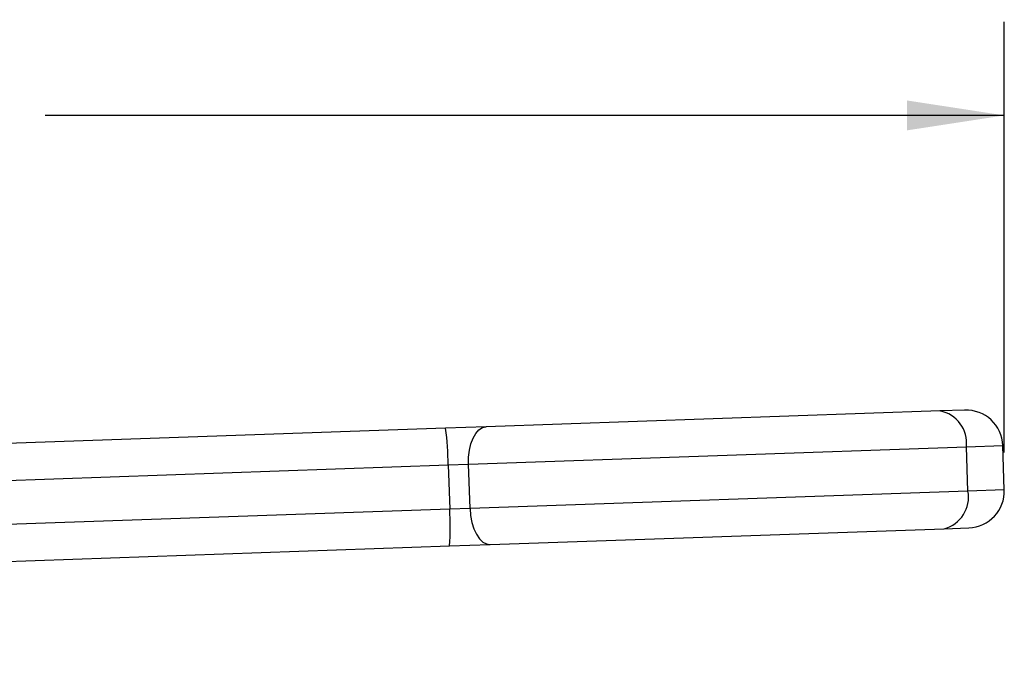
# Model space of a CAD drawing. Header units: inches. Extents: x 0.5 to 21.5, y 0.5 to 16.5.
# Tile 6 of 11: x 8 to 10.6, y 8.1 to 9.8. Entities that reach past the tile are written whole.
import ezdxf

# ---------------------------------------------------------------- set-up
doc = ezdxf.new("R2010")
doc.units = ezdxf.units.IN
doc.header["$LTSCALE"] = 2
doc.header["$MEASUREMENT"] = 0
doc.linetypes.add('SLD-Solid', pattern=[0])
doc.layers.add('DIMENSIONS', color=140, linetype='SLD-Solid', lineweight=25)
doc.styles.add('SLDTEXTSTYLE0', font='TXT', dxfattribs={"width": 0.7})
doc.dimstyles.new('SLDDIMSTYLE0', dxfattribs={"dimtxt": 0.169922, "dimasz": 0.26, "dimexe": 0, "dimexo": 0.0625, "dimgap": 0.04248, "dimtad": 0, "dimtih": 1, "dimtoh": 1, "dimrnd": 1e-09, "dimzin": 12, "dimdsep": 46, "dimtxsty": 'SLDTEXTSTYLE0', "dimsah": 1, "dimcen": 0.09, "dimadec": 0, "dimazin": 3, "dimtfac": 1, "dimtofl": 0, "dimtmove": 0, "dimatfit": 3, "dimfxl": 0, "dimfrac": 2, "dimtolj": 1, "dimtzin": 12, "dimarcsym": 0})

# ---------------------------------------------------------------- blocks, each defined once
blk = doc.blocks.new('_D_1')
at = {"layer": 'DIMENSIONS'}
for p, q in [((4.3586, 8.1575), (4.3586, 9.7877)), ((10.5889, 8.6373), (10.5889, 9.7877)), ((4.3586, 9.5377), (6.9203, 9.5377)), ((7.1506, 9.5377), (7.0935, 9.5377)), ((7.0935, 9.5377), (7.0935, 9.2676)), ((7.7969, 9.5377), (7.8539, 9.5377)), ((7.8539, 9.5377), (7.8539, 9.2676)), ((10.5889, 9.5377), (8.0271, 9.5377)), ((7.0935, 9.2676), (7.1506, 9.2676)), ((7.8539, 9.2676), (7.7969, 9.2676))]:
    blk.add_line(p, q, dxfattribs=at)
for points in [[(4.3586, 9.5377), (4.6186, 9.4977), (4.6186, 9.5777)], [(10.5889, 9.5377), (10.3289, 9.5777), (10.3289, 9.4977)]]:
    blk.add_solid(points, dxfattribs=at)
at = {"layer": 'DIMENSIONS', "char_height": 0.16667, "attachment_point": 1, "style": 'SLDTEXTSTYLE0'}
for s, insert in [('6.23', (7.2213, 9.7906)), ('158.2', (7.1506, 9.4825))]:
    blk.add_mtext(s, dxfattribs=dict(at, insert=insert))

msp = doc.modelspace()

# ---------------------------------------------------------------- linework, layer by layer
for p, q in [((10.4172, 8.7479), (9.2051, 8.7056)), ((10.4829, 8.7502), (10.4172, 8.7479)), ((9.2051, 8.7056), (9.0966, 8.7018)), ((9.0966, 8.7018), (6.0486, 8.5954)), ((9.1579, 8.6055), (10.4877, 8.6519)), ((10.4877, 8.6519), (10.5847, 8.6553)), ((10.4918, 8.5339), (10.4877, 8.6519)), ((10.5889, 8.5373), (10.5847, 8.6553)), ((6.0521, 8.497), (9.1037, 8.6036)), ((9.1037, 8.6036), (9.1579, 8.6055)), ((9.1037, 8.6036), (9.1078, 8.4855)), ((9.1621, 8.4874), (9.1579, 8.6055)), ((10.4918, 8.5339), (9.1621, 8.4874)), ((10.5889, 8.5373), (10.4918, 8.5339)), ((9.1078, 8.4855), (6.0562, 8.379)), ((9.1621, 8.4874), (9.1078, 8.4855)), ((9.2161, 8.3908), (10.4282, 8.4332)), ((10.4282, 8.4332), (10.4939, 8.4355)), ((9.1076, 8.3871), (9.2161, 8.3908)), ((6.0596, 8.2806), (9.1076, 8.3871))]:
    msp.add_line(p, q)
at = {"flags": 128}
for points in [[(9.1579, 8.6055), (9.1582, 8.6247), (9.1605, 8.6433), (9.1646, 8.6604), (9.1703, 8.6755), (9.1776, 8.688), (9.186, 8.6974), (9.1953, 8.7034), (9.2051, 8.7056)], [(9.1621, 8.4874), (9.1637, 8.4683), (9.1672, 8.4499), (9.1725, 8.4331), (9.1793, 8.4184), (9.1874, 8.4064), (9.1965, 8.3977), (9.2062, 8.3924), (9.2161, 8.3908)]]:
    msp.add_lwpolyline(points, dxfattribs=at)
for centre, radius, start, end in [((10.4008, 8.6621), 0.0874, 353.3327, 79.2277), ((10.4864, 8.6519), 0.0984, 2, 92), ((8.4329, 8.6047), 0.6708, 359.9006, 8.3209), ((10.4059, 8.5177), 0.0874, 284.7723, 10.6673), ((10.4905, 8.5338), 0.0984, 272, 2), ((8.4387, 8.4376), 0.6708, 355.6791, 4.0994)]:
    msp.add_arc(centre, radius, start, end)

# ---------------------------------------------------------------- dimensions: what is measured, and where the dimension line sits
at = {"layer": 'DIMENSIONS'}
dim = msp.add_linear_dim(base=(10.5889, 9.5377), p1=(4.3586, 8.0575), p2=(10.5889, 8.5373), dimstyle='SLDDIMSTYLE0', dxfattribs=at)
dim.commit()
dim.dimension.update_dxf_attribs({"geometry": '_D_1', "text_midpoint": (7.4737, 9.5377), "dimtype": 160})

doc.saveas('drawing.dxf')
